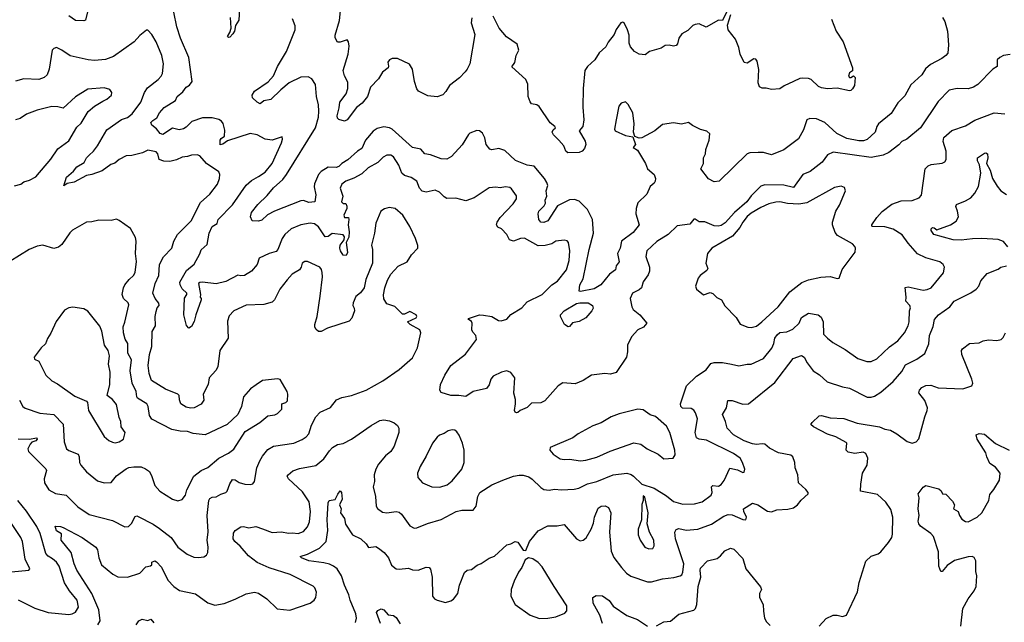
# Model space of a CAD drawing. Extents: x 1933546 to 2138868, y 524910 to 667279.
# Tile 30 of 256: x 1960216 to 1967430, y 568114 to 572528. Entities that reach past the tile are written whole.
import ezdxf

# ---------------------------------------------------------------- set-up
doc = ezdxf.new("R2010")
doc.units = 0

msp = doc.modelspace()

# ---------------------------------------------------------------- linework, layer by layer
at = {"layer": '0CON10XD'}
for points in [[(1960714, 572595), (1960697.5, 572525), (1960685, 572520), (1960625, 572521.2), (1960575, 572556.7)], [(1961827.1, 572605), (1961820.8, 572525), (1961797.5, 572485), (1961788.8, 572445), (1961778, 572425), (1961755, 572400), (1961745, 572397.5), (1961737.5, 572405), (1961756.1, 572433.9), (1961766.2, 572465), (1961761.2, 572545)], [(1963527.7, 572542.3), (1963524, 572505), (1963549.5, 572420.5), (1963514, 572205), (1963495.5, 572164.5), (1963478.8, 572145), (1963438.3, 572101.7), (1963364.5, 572045.5), (1963339.1, 572000.9), (1963315, 571978), (1963274, 571964), (1963205, 571971.2), (1963137.5, 572005), (1963125, 572022.5), (1963109.4, 572075), (1963094.5, 572164.5), (1963072.7, 572202.7), (1962985, 572243.8), (1962945, 572243.8), (1962925.9, 572234.1), (1962912.7, 572217.3), (1962918.7, 572188.7), (1962915.4, 572174.6), (1962875, 572144), (1962845, 572096), (1962785.6, 572035), (1962764.7, 571965.3), (1962725, 571915.8), (1962684.3, 571885), (1962615, 571793.8), (1962595, 571783.8), (1962555, 571796.7), (1962545, 571807.5), (1962540.8, 571825), (1962556.6, 571883.4), (1962560.6, 571925), (1962606.7, 571985), (1962618.9, 572025), (1962620, 572070), (1962596.7, 572116.7), (1962586.9, 572155), (1962622.5, 572275), (1962630, 572335), (1962626.1, 572366.1), (1962615, 572380), (1962565, 572362.5), (1962545, 572364.4), (1962526.7, 572395), (1962526.7, 572415), (1962558.8, 572521.2), (1962573.3, 572665)], [(1962612.7, 571162.7), (1962612.2, 571145), (1962590, 571095), (1962595, 571080), (1962625, 571078), (1962628.5, 571065), (1962622, 571025), (1962630, 570975), (1962626.2, 570935), (1962607.5, 570895), (1962618.3, 570821.7), (1962608.3, 570801.7), (1962585, 570804.2), (1962565.6, 570835), (1962560.5, 570855), (1962563.6, 570876.4), (1962592.5, 570915), (1962596.4, 570936.4), (1962585, 570952.5), (1962505, 570962.5), (1962475, 570940), (1962455, 570937.5), (1962405, 571010.6), (1962375, 571032.7), (1962345, 571038.2), (1962275, 571026.5), (1962205, 570995.4), (1962159.6, 570955), (1962138.5, 570925), (1962106.7, 570845), (1962095, 570830.8), (1962044.5, 570815.5), (1961970, 570780), (1961956, 570735), (1961913.8, 570685), (1961863.9, 570653.9), (1961835, 570651.2), (1961815, 570656.7), (1961725, 570610.5), (1961655, 570593.8), (1961555, 570606.2), (1961535, 570603.3), (1961526.7, 570595), (1961540, 570515), (1961537.5, 570495), (1961545.9, 570485.9), (1961545.8, 570475), (1961505.6, 570365), (1961495, 570317.5), (1961475, 570280), (1961455, 570268.8), (1961439.1, 570289.1), (1961418.2, 570365), (1961422.5, 570487.5), (1961440, 570515), (1961440, 570525), (1961407.4, 570557.4), (1961392.5, 570585), (1961389.5, 570605), (1961438.3, 570691.7), (1961495, 570737.5), (1961536.2, 570813.8), (1961545, 570842), (1961588.3, 570881.7), (1961603.1, 570965), (1961625, 571012), (1961663.3, 571035), (1961670, 571065), (1961775, 571171.9), (1961874.4, 571315), (1961915, 571350.5), (1961965, 571379.1), (1962015, 571411.5), (1962065, 571475.8), (1962134.2, 571625), (1962142.5, 571652.5), (1962140, 571670), (1962065, 571644.4), (1962015, 571653.6), (1961955, 571685.5), (1961905, 571693.6), (1961738.6, 571641.4), (1961705, 571616.2), (1961685, 571611.4), (1961685, 571646.7), (1961691.5, 571658.5), (1961715.3, 571674.7), (1961718.8, 571718.8), (1961707.4, 571767.4), (1961695.5, 571785.5), (1961675, 571798.1), (1961625, 571809.1), (1961555, 571808.2), (1961476.7, 571783.3), (1961435, 571740), (1961415, 571728.9), (1961385, 571721.4), (1961335, 571733.1), (1961265, 571686.7), (1961244, 571695), (1961218.7, 571728.7), (1961183.3, 571755), (1961176.2, 571775), (1961190.5, 571789.5), (1961220.2, 571809.8), (1961239.5, 571845), (1961273.3, 571885), (1961356.2, 571935), (1961370.6, 571965), (1961411.4, 571998.7), (1961435, 572032.9), (1961460.9, 572049.1), (1961480, 572075), (1961455, 572250), (1961394, 572394), (1961367.8, 572475), (1961345, 572583.3)], [(1966978, 572545), (1966994.4, 572514.4), (1967014.3, 572445), (1967020, 572345), (1967016.1, 572283.9), (1967002.5, 572265), (1966973.3, 572245), (1966889.8, 572200.2), (1966852.2, 572167.8), (1966825, 572124), (1966745, 572051.2), (1966700.2, 571969.8), (1966650.8, 571919.2), (1966600.2, 571839.8), (1966508.6, 571765), (1966495.4, 571744.6), (1966485, 571704.2), (1966425, 571650.9), (1966398.7, 571641.3), (1966365, 571640), (1966275, 571657.6), (1966203.5, 571695), (1966115, 571775.6), (1966055, 571801.4), (1966005, 571804), (1965984.2, 571795), (1965958.7, 571721.3), (1965922, 571655), (1965815.4, 571574.6), (1965725, 571538.8), (1965665, 571554.2), (1965625.9, 571555.9), (1965565, 571554), (1965545, 571546.2), (1965340, 571345), (1965305, 571340), (1965262.4, 571362.4), (1965207.5, 571435), (1965225.3, 571474.7), (1965227.1, 571515), (1965239.7, 571545), (1965242.6, 571577.4), (1965268, 571645), (1965271.7, 571691.7), (1965251.2, 571711.2), (1965205, 571724), (1965145, 571753.8), (1965115, 571776.2), (1965065, 571763.3), (1965005, 571773.3), (1964925, 571760), (1964870, 571715), (1964775, 571662), (1964755, 571661.2), (1964722.5, 571672.5), (1964714.3, 571704.3), (1964717.5, 571765), (1964707.1, 571845), (1964675, 571907.5), (1964655, 571926.7), (1964623.9, 571916.1), (1964606.7, 571895), (1964585.8, 571795), (1964574.3, 571725), (1964578, 571715), (1964655, 571678.8), (1964709.3, 571669.3), (1964727.5, 571615), (1964711.7, 571591.7), (1964743, 571573), (1964800, 571475), (1964816.2, 571435), (1964863.8, 571395), (1964874, 571365), (1964872, 571345), (1964865, 571331.2), (1964834.2, 571305.8), (1964810.3, 571249.7), (1964745, 571187.5), (1964732, 571145), (1964729.2, 571105), (1964754.3, 571025), (1964711.8, 570968.2), (1964625, 570906.7), (1964614.5, 570855), (1964596.9, 570815), (1964608.8, 570755), (1964586.9, 570725), (1964582, 570695), (1964536.7, 570663.3), (1964474, 570586), (1964425, 570557.3), (1964325, 570537.5), (1964315, 570540), (1964318.8, 570585), (1964345, 570628.8), (1964387.8, 570845), (1964420.2, 570965), (1964411.9, 571065), (1964375, 571136.5), (1964315, 571199.5), (1964281.1, 571211.1), (1964245, 571208.8), (1964155.5, 571164.5), (1964085, 571054.4), (1964055, 571042), (1964033.1, 571045), (1964020, 571065), (1964015.8, 571105), (1964020, 571125), (1964057.5, 571165), (1964067.5, 571185), (1964066, 571205), (1964076.9, 571235), (1964073.6, 571275), (1964085.5, 571314.5), (1964078.5, 571335), (1964061.9, 571365), (1963984.4, 571454.4), (1963935, 571461.5), (1963847.6, 571497.6), (1963771.1, 571571.1), (1963725.7, 571585.7), (1963675, 571575.8), (1963660.3, 571580.3), (1963634.2, 571615), (1963623.9, 571663.9), (1963606.1, 571696.1), (1963583.6, 571713.6), (1963565, 571716.2), (1963515, 571695.8), (1963505, 571686), (1963457.9, 571612.1), (1963380.8, 571525), (1963345, 571507.1), (1963305, 571509.2), (1963225, 571539.2), (1963185, 571544.4), (1963155, 571578.9), (1963095, 571591.9), (1962945, 571726.9), (1962925, 571736.9), (1962885, 571743.1), (1962835, 571731.4), (1962805, 571712.5), (1962750, 571645), (1962723.1, 571585), (1962691.5, 571565), (1962619.5, 571500.5), (1962575.3, 571474.7), (1962555, 571453.2), (1962535, 571444.6), (1962475, 571448.1), (1962423.5, 571415), (1962404.6, 571395), (1962374.6, 571325), (1962373.3, 571303.3), (1962386.2, 571245), (1962377.5, 571195), (1962335, 571190), (1962295, 571202.5), (1962275, 571201.4), (1962083.3, 571126.7), (1962031.3, 571098.7), (1961989.7, 571060.3), (1961965, 571051.2), (1961920, 571055), (1961905.8, 571085), (1961915, 571116), (1961960.6, 571175), (1962029.8, 571240.2), (1962075, 571295.5), (1962142.6, 571357.4), (1962171.3, 571395), (1962382.3, 571735), (1962406.3, 571815), (1962408.2, 571858.2), (1962405.2, 571905.2), (1962389.3, 571965), (1962382.4, 572052.4), (1962355.8, 572095), (1962329.3, 572109.3), (1962275, 572106.4), (1962190.8, 572065), (1962128.1, 572015), (1962055, 571943.3), (1962005, 571933.3), (1961978, 571912), (1961955, 571923.1), (1961921.4, 571955), (1961919.2, 571975), (1961935.7, 572005), (1962037, 572073), (1962075, 572115.8), (1962105, 572184.3), (1962169.6, 572295), (1962234.3, 572455), (1962233, 572483), (1962215.7, 572535)], [(1965035, 572352.5), (1965025, 572340), (1965006, 572334), (1964975, 572341.2), (1964945, 572338.8), (1964915, 572320), (1964830, 572295), (1964799.3, 572270.7), (1964755, 572276.2), (1964720, 572295), (1964690.3, 572330.3), (1964682, 572355), (1964681.2, 572415), (1964670, 572455), (1964645.9, 572505.9), (1964635, 572510), (1964620, 572505), (1964585, 572456.7), (1964571.2, 572418.8), (1964527, 572363), (1964510.5, 572329.5), (1964461.2, 572285), (1964428.8, 572235), (1964375, 572186.2), (1964357.1, 572155), (1964343.5, 572025), (1964342.4, 571887.6), (1964350, 571795), (1964341.4, 571745), (1964316.2, 571715), (1964358.6, 571638.6), (1964362.7, 571615), (1964354.6, 571585), (1964337.5, 571565), (1964315, 571555.4), (1964232.7, 571552.7), (1964218, 571565), (1964202.5, 571605), (1964166.7, 571646.7), (1964126.7, 571685), (1964116.7, 571705), (1964125, 571722.5), (1964142.5, 571735), (1964136.7, 571745), (1964101.8, 571771.8), (1964021.2, 571891.2), (1964005, 571903.8), (1963965, 571912.5), (1963955, 571927.5), (1963941.4, 571965), (1963937.8, 572055), (1963925, 572090), (1963822.3, 572182.3), (1963842.9, 572215), (1963852.2, 572265), (1963873.3, 572305), (1963860, 572350), (1963783.6, 572403.6), (1963728, 572465), (1963684.2, 572555)], [(1965395, 572582.5), (1965365, 572523.3), (1965335, 572523.8), (1965245, 572474.2), (1965195, 572497.5), (1965165.9, 572494.1), (1965147.5, 572485), (1965112, 572448), (1965066.1, 572423.9), (1965046.1, 572393.9), (1965035, 572352.5)], [(1966162.7, 572532.7), (1966198, 572445), (1966250, 572365), (1966317.5, 572175), (1966317.5, 572152.5), (1966295, 572138), (1966289.4, 572115), (1966295, 572104), (1966305, 572103.8), (1966325, 572117.5), (1966336.1, 572103.9), (1966331.2, 572045), (1966318.6, 572021.4), (1966305, 572010), (1966295, 572006.2), (1966205, 572027.1), (1966135, 572021.1), (1966089.5, 572029.5), (1966069.5, 572039.5), (1966015, 572089.2), (1965995, 572097.1), (1965955, 572100), (1965933, 572097), (1965884.4, 572075.6), (1965816.7, 572043.3), (1965785, 572021.2), (1965725, 572016.2), (1965685, 572026.2), (1965655, 572026.2), (1965636, 572036), (1965626, 572065), (1965632.3, 572162.3), (1965620, 572225), (1965608.8, 572238.8), (1965595, 572241.2), (1965545, 572210), (1965525, 572213.8), (1965493.5, 572275), (1965483.9, 572325), (1965461.5, 572385), (1965405.7, 572455), (1965401.7, 572488.3), (1965425.8, 572565)], [(1962922.5, 571152.5), (1962888.3, 571141.7), (1962862.5, 571125), (1962825, 571037.5), (1962816.6, 570963.4), (1962793.2, 570876.8), (1962800.6, 570845), (1962800.9, 570745), (1962753.1, 570625), (1962740.6, 570565), (1962711.7, 570528.3), (1962679.7, 570500.3), (1962658.1, 570455), (1962655.6, 570435), (1962667.3, 570415), (1962669.2, 570395), (1962648.8, 570341.2), (1962630, 570320), (1962470.7, 570269.3), (1962425, 570244.6), (1962405, 570244.6), (1962387.7, 570257.7), (1962379.1, 570275), (1962378.8, 570295), (1962394.6, 570355), (1962417.6, 570502.4), (1962434.2, 570644.2), (1962432.9, 570675), (1962427.6, 570697.6), (1962415.5, 570715.5), (1962325, 570756.2), (1962305, 570756.2), (1962285.8, 570744.2), (1962277.8, 570715), (1962265, 570695.7), (1962211.2, 570665), (1962175, 570623.3), (1962122, 570555), (1962083.1, 570476.9), (1962065, 570458), (1962005, 570441.8), (1961875, 570435.8), (1961785, 570394.3), (1961750.9, 570359.1), (1961739.3, 570320.7), (1961743.6, 570195), (1961681.2, 570105), (1961667.7, 569985), (1961651.7, 569958.3), (1961602.9, 569905), (1961596.9, 569855), (1961561.2, 569785), (1961565, 569740), (1961545, 569711.2), (1961494.3, 569685.7), (1961467, 569683), (1961435, 569688.9), (1961396.9, 569715), (1961386, 569744), (1961383.8, 569775), (1961373.8, 569785), (1961285, 569822.5), (1961180.5, 569885), (1961165.4, 569935.4), (1961156.7, 569995), (1961167.5, 570075), (1961184.7, 570135.3), (1961187.5, 570245), (1961211.2, 570285), (1961209.5, 570355), (1961215, 570390), (1961223, 570417), (1961238.8, 570435), (1961235, 570452.5), (1961207.5, 570485), (1961192.5, 570525), (1961208.5, 570595), (1961235.3, 570655), (1961241.1, 570735), (1961268.9, 570791.1), (1961331.2, 570855), (1961344.3, 570905), (1961371.2, 570955), (1961473.1, 571055), (1961541.7, 571188.3), (1961608.8, 571251.2), (1961665, 571323.8), (1961680, 571365), (1961681.2, 571395), (1961675, 571412.5), (1961585, 571474.3), (1961535, 571530.8), (1961515, 571537.5), (1961475, 571535.7), (1961444.5, 571525.5), (1961405, 571522.2), (1961365, 571502.5), (1961315, 571490), (1961272.1, 571492.1), (1961238.8, 571505), (1961228.6, 571545), (1961215, 571559.4), (1961155, 571571.5), (1961115, 571553.5), (1961037.6, 571532.4), (1960995, 571531.2), (1960945, 571504.4), (1960911.9, 571478.1), (1960883.3, 571466.7), (1960820.2, 571419.8), (1960745, 571394.4), (1960705, 571387.8), (1960615, 571337.1), (1960563, 571327), (1960540, 571310), (1960558.1, 571375), (1960610.5, 571419.5), (1960635, 571450.9), (1960687.9, 571482.1), (1960706.2, 571515), (1960725.5, 571535), (1960756.2, 571563.8), (1960785.8, 571604.2), (1960855, 571721.1), (1960962.8, 571797.2), (1961005, 571811.1), (1961040.9, 571839.1), (1961104.5, 571925), (1961130.5, 571995), (1961151.8, 572028.2), (1961230.2, 572089.8), (1961253.3, 572115), (1961263.1, 572135), (1961270, 572205), (1961257.1, 572265), (1961216.4, 572365), (1961185, 572420), (1961155, 572452), (1961145, 572451.2), (1961095, 572412), (1961054, 572365), (1960902.1, 572257.9), (1960845, 572236.2), (1960765, 572228.5), (1960716.4, 572233.6), (1960585, 572263.1), (1960525, 572306), (1960485, 572323.3), (1960465, 572317.5), (1960453.3, 572305), (1960432.5, 572165), (1960416, 572125), (1960395.4, 572104.6), (1960355, 572089.5), (1960245, 572095.7), (1960185, 572078.5)], [(1967472.7, 572272.7), (1967425, 572266.7), (1967398, 572252), (1967376.7, 572235), (1967376.7, 572185), (1967346.7, 572165), (1967237, 572053), (1967205, 572034.4), (1967165, 572021.5), (1967085, 572023.3), (1967025, 572010.8), (1966945, 571928), (1966816.2, 571735), (1966716.4, 571653.6), (1966678.1, 571635), (1966657.8, 571612.2), (1966584, 571556), (1966543.1, 571536.9), (1966455, 571517.8), (1966175, 571557.3), (1966135, 571538.5), (1966095, 571484.4), (1966006.7, 571416.7), (1965954, 571395), (1965885, 571299.2), (1965815, 571316.8), (1965675, 571319.4), (1965645, 571307.5), (1965575, 571238.9), (1965544.3, 571195), (1965454.1, 571115), (1965385, 571039.1), (1965355, 571021.2), (1965334, 571016), (1965305, 571018.3), (1965235, 571048), (1965195, 571046.2), (1965165, 571066.2), (1965155, 571066.2), (1965125, 571030), (1965032, 571018), (1964967.5, 570955), (1964885, 570903.6), (1964811.5, 570835), (1964803.9, 570793.9), (1964829.5, 570715), (1964830.5, 570685), (1964820.9, 570659.1), (1964783.4, 570606.6), (1964771.8, 570565), (1964755, 570550.3), (1964704.6, 570525), (1964687.5, 570485), (1964700, 570425), (1964711.1, 570405), (1964760, 570365), (1964810, 570305), (1964785.8, 570275), (1964745.6, 570255), (1964698.6, 570205), (1964669.2, 570145), (1964670, 570095), (1964661.4, 570055), (1964585.4, 569944.6), (1964545, 569931.9), (1964502.8, 569937.2), (1964405, 569924.2), (1964345, 569884), (1964285, 569860.8), (1964195, 569867.5), (1964160.8, 569845), (1964063.3, 569735), (1964035, 569721.4), (1963965, 569720), (1963935, 569686.7), (1963883.9, 569666.1), (1963865, 569650), (1963855, 569647.5), (1963845, 569653.3), (1963840, 569665), (1963847.5, 569715), (1963848.6, 569745), (1963837.5, 569792.5), (1963844.1, 569904.1), (1963815, 569943.3), (1963785, 569956.2), (1963745, 569946.7), (1963684.1, 569915.9), (1963666.7, 569895), (1963655, 569852.5), (1963635, 569827.5), (1963537.5, 569805), (1963485, 569766.7), (1963434.3, 569774.3), (1963374.4, 569774.4), (1963305, 569797.5), (1963294, 569815), (1963298.8, 569855), (1963331.9, 569925), (1963374.4, 569995), (1963481.7, 570078.3), (1963563.3, 570185), (1963557.8, 570215), (1963535, 570238.8), (1963528, 570255), (1963530, 570305), (1963525, 570317.5), (1963502.5, 570335), (1963505, 570340), (1963584.4, 570365.6), (1963615, 570364.4), (1963675, 570354.4), (1963725, 570324.7), (1963742.3, 570322.2), (1963784.5, 570335), (1963815, 570367.5), (1963895, 570416.5), (1963935, 570462.5), (1964045, 570515.5), (1964114.4, 570585), (1964157.1, 570612.9), (1964221.1, 570695), (1964241.8, 570765), (1964247.3, 570835), (1964238, 570895), (1964227, 570907), (1964205, 570914.2), (1964145, 570906.9), (1964115, 570885.6), (1964065, 570873.1), (1964015, 570871.8), (1963915, 570926.5), (1963885, 570925.5), (1963835, 570905.5), (1963804.4, 570915), (1963785.2, 570955.2), (1963746.1, 570996.1), (1963718, 571008), (1963708.6, 571025), (1963713.1, 571045), (1963735, 571079.2), (1963832, 571178), (1963856.9, 571215), (1963855, 571238), (1963819.6, 571289.6), (1963807.9, 571297.9), (1963775, 571303.1), (1963735, 571296.7), (1963705, 571302.5), (1963655, 571295.6), (1963545, 571223.1), (1963485, 571200), (1963411.9, 571221.9), (1963345, 571219.4), (1963325, 571230), (1963291.2, 571265), (1963259.7, 571279.7), (1963194.2, 571265.8), (1963165, 571272.9), (1963144.8, 571294.7), (1963124.5, 571345), (1963085, 571372.5), (1963035.9, 571385.9), (1963015, 571404.4), (1962993.2, 571463.2), (1962955, 571524.4), (1962935, 571535.5), (1962905, 571535.6), (1962879.1, 571520.9), (1962838.8, 571481.2), (1962768.1, 571441.9), (1962721.6, 571398.4), (1962665, 571367.3), (1962604.2, 571345), (1962575, 571322.5), (1962564.6, 571295), (1962584.5, 571235.5), (1962574.6, 571195), (1962585, 571182.5), (1962605, 571182), (1962612.7, 571162.7)], [(1960178.6, 571311.4), (1960225, 571324.4), (1960245, 571340), (1960287.6, 571352.4), (1960333.2, 571376.8), (1960443.5, 571506.5), (1960495, 571582.5), (1960575, 571640.8), (1960635, 571741.2), (1960665, 571771.2), (1960718.6, 571855), (1960764.6, 571895.4), (1960825, 571930.8), (1960854.3, 571945.7), (1960888.8, 571975), (1960892, 571995), (1960875.8, 572015.8), (1960835, 572029.2), (1960715, 572020), (1960625, 571963.8), (1960535, 571880), (1960495, 571890), (1960451.2, 571891.2), (1960345, 571865.6), (1960266.7, 571835), (1960218.8, 571805), (1960185, 571795.6)], [(1961793.8, 568283.8), (1961875, 568323.3), (1961935.5, 568335.5), (1961966.5, 568326.5), (1962026.2, 568285), (1962101.7, 568211.7), (1962195, 568202.9), (1962345, 568254.2), (1962373.8, 568275), (1962385.8, 568294.2), (1962391.2, 568335), (1962378, 568365), (1962365, 568378), (1962198, 568465), (1962043.1, 568513.1), (1961955, 568552.5), (1961891.8, 568601.7), (1961831.7, 568671.7), (1961791.9, 568705), (1961780.5, 568725), (1961782.8, 568767.2), (1961795, 568785.6), (1961835, 568813.3), (1961855, 568816.7), (1961895, 568806.9), (1961945, 568815.3), (1961995, 568798.8), (1962065, 568771.2), (1962135, 568776.1), (1962185, 568765.6), (1962215, 568769.4), (1962255, 568764.4), (1962295, 568780), (1962325, 568812), (1962339.2, 568850.8), (1962345.3, 568925), (1962336.5, 568995), (1962288.9, 569068.9), (1962184.3, 569165), (1962176, 569185), (1962182, 569195), (1962217, 569223), (1962265, 569241.5), (1962385, 569262.2), (1962445, 569311.4), (1962485, 569370.8), (1962506.9, 569393.1), (1962545, 569415.7), (1962585, 569424.3), (1962646.7, 569455), (1962790, 569555), (1962855, 569590.8), (1962884.3, 569595.7), (1962925, 569590), (1962958.8, 569575), (1962984.2, 569554.2), (1962994, 569535), (1962992.5, 569505), (1962959.4, 569405), (1962934.3, 569365), (1962896.7, 569333.3), (1962845, 569272.5), (1962824.4, 569235), (1962812.2, 569195), (1962815.7, 569145), (1962805.7, 569105), (1962821.9, 569035), (1962828.6, 568965), (1962837.9, 568947.9), (1962875, 568921.4), (1962905, 568915.7), (1962975, 568924.2), (1962995, 568920.8), (1963014, 568905), (1963075, 568821.2), (1963105, 568803.8), (1963125, 568806), (1963203, 568837), (1963305, 568865.6), (1963415, 568926.4), (1963455, 568934.4), (1963537.5, 568935), (1963560.8, 568965), (1963572.9, 569035), (1963587.5, 569065), (1963675, 569120), (1963756, 569155), (1963835, 569185.4), (1963875, 569192.7), (1963905, 569191.1), (1963945, 569178.6), (1963971.7, 569161.7), (1964035, 569100), (1964057.3, 569087.3), (1964095, 569081.4), (1964135, 569088.1), (1964185, 569083.5), (1964278.3, 569088.3), (1964313.4, 569096.6), (1964375, 569128.8), (1964445, 569146.2), (1964565, 569194.5), (1964665, 569205.5), (1964695, 569197.5), (1964714, 569185), (1964775, 569126.2), (1964865, 569097.1), (1964955, 569039.4), (1965005, 568998.1), (1965075, 568979.1), (1965159.2, 568980.8), (1965216, 568995), (1965282.2, 569045), (1965289.5, 569065), (1965284.3, 569105), (1965294.5, 569115.5), (1965335, 569110.9), (1965355, 569122.7), (1965377, 569153), (1965418.3, 569241.7), (1965475, 569230.9), (1965515, 569210.6), (1965525, 569212.5), (1965528.2, 569235), (1965511.5, 569285), (1965493.6, 569315), (1965445, 569350), (1965247.7, 569447.8), (1965195, 569455.4), (1965175.3, 569465.3), (1965164.7, 569505), (1965182.3, 569605), (1965167.6, 569647.6), (1965155, 569666.7), (1965135, 569680), (1965071.9, 569681.9), (1965060.8, 569695), (1965056.9, 569715), (1965102.3, 569845), (1965174.2, 569915.8), (1965246, 569964), (1965280.4, 570009.6), (1965305, 570017), (1965365, 570016.3), (1965430, 570005), (1965485, 569991.5), (1965545, 570005.5), (1965575, 570005.4), (1965664.7, 570045.3), (1965727.4, 570122.6), (1965741.7, 570155), (1965749.3, 570195), (1965765, 570220.5), (1965785, 570236.2), (1965837.6, 570242.4), (1965879.5, 570260.5), (1965926.5, 570305), (1965945, 570345.8), (1965995, 570377.5), (1966065.5, 570365.5), (1966089.3, 570349.3), (1966102.2, 570315), (1966104.2, 570225), (1966134.6, 570194.6), (1966173.6, 570163.6), (1966265, 570112.5), (1966356.3, 570046.3), (1966423.3, 570023.3), (1966455, 570024.4), (1966495, 570044.4), (1966588.5, 570131.5), (1966650, 570175), (1966699.2, 570235), (1966726, 570286), (1966733.3, 570315), (1966736.2, 570395), (1966743.4, 570416.6), (1966737.3, 570435), (1966709.2, 570465), (1966712, 570495), (1966704.4, 570565.6), (1966725, 570571.9), (1966835, 570545.8), (1966865, 570550.8), (1966893.3, 570565), (1966985, 570673.8), (1966992.5, 570715), (1966981.2, 570735), (1966956.7, 570755), (1966855, 570783.3), (1966795, 570813.5), (1966725, 570891.5), (1966682, 570952), (1966615, 570994.7), (1966555, 571011.5), (1966465, 571012.2), (1966458.8, 571015), (1966458.6, 571025), (1966495, 571080), (1966535, 571123.1), (1966605, 571175.6), (1966675, 571201.4), (1966755, 571202.5), (1966805, 571223.8), (1966822.5, 571242.5), (1966850, 571435), (1966872.1, 571457.9), (1966895, 571468), (1966975, 571476.2), (1966993.9, 571486.1), (1967003.8, 571505), (1967002.9, 571565), (1966981.4, 571635), (1966985.8, 571665), (1967045, 571716.9), (1967145, 571750), (1967215, 571791.4), (1967355, 571846.7), (1967435, 571839.2)], [(1967456.7, 570865), (1967425, 570903.8), (1967385, 570917.8), (1967265, 570925.5), (1967196.2, 570923.8), (1967115, 570912.9), (1967055, 570916.4), (1966913.8, 570955), (1966894.2, 570985), (1966894, 570995), (1966903.3, 571005), (1966915, 571003.3), (1966935, 570988), (1967035, 571024.5), (1967078.3, 571051.7), (1967093.3, 571085), (1967086.7, 571126.7), (1967075, 571160), (1967080, 571175), (1967145, 571200.6), (1967185, 571224.3), (1967213.4, 571256.6), (1967240.5, 571305), (1967258.5, 571405), (1967248, 571465), (1967234.4, 571495), (1967234.3, 571515), (1967285, 571551.2), (1967295, 571553.8), (1967308, 571545), (1967309.2, 571515), (1967298.8, 571475), (1967326.2, 571426.2), (1967344.3, 571365), (1967378.1, 571308.1), (1967405.7, 571275), (1967445, 571248.1)], [(1965575, 570273.3), (1965615, 570283.8), (1965653.3, 570315), (1965772.5, 570425), (1965857.5, 570535), (1965947.6, 570602.4), (1965995, 570622.5), (1966085, 570642), (1966155, 570646.7), (1966205, 570633.3), (1966220, 570635), (1966241.7, 570698.3), (1966337.5, 570825), (1966340, 570855), (1966335, 570867.5), (1966316.7, 570885), (1966206.9, 570946.9), (1966189.7, 570969.7), (1966172.2, 571025), (1966172.2, 571045), (1966194.5, 571125.5), (1966221.7, 571168.3), (1966266, 571275), (1966259.3, 571299.3), (1966235, 571308.8), (1966185, 571300), (1965982.5, 571187.5), (1965925, 571176.9), (1965841.2, 571181.2), (1965785, 571193.6), (1965755, 571191.8), (1965705, 571178.2), (1965645, 571152.1), (1965575, 571111.8), (1965545, 571085.5), (1965513.3, 571045), (1965492.9, 571005), (1965438.7, 570941.3), (1965286.7, 570855), (1965255.8, 570815), (1965242.1, 570745), (1965258, 570705), (1965249.8, 570690.2), (1965202.2, 570655), (1965185.8, 570635), (1965166.7, 570575), (1965173.9, 570553.9), (1965225, 570513.3), (1965275, 570530), (1965295, 570523.3), (1965322.7, 570492.7), (1965357, 570477), (1965382.7, 570432.7), (1965465, 570346.7), (1965495, 570296.7), (1965550, 570275), (1965575, 570273.3)], [(1960205, 569457.8), (1960285, 569456.2), (1960342.5, 569465), (1960343.8, 569455), (1960335, 569444.2), (1960305, 569433.1), (1960291.9, 569418.1), (1960276.2, 569385), (1960281.2, 569365), (1960407.8, 569237.8), (1960411.1, 569225), (1960395.6, 569165), (1960398.6, 569135), (1960428.6, 569085), (1960477.5, 569057.5), (1960555.8, 569045), (1960640.6, 568960.6), (1960724, 568904), (1960895, 568859.4), (1960985, 568812), (1961012.5, 568815), (1961035, 568837.5), (1961062.4, 568887.6), (1961075, 568892.9), (1961085, 568889.4), (1961193.7, 568833.7), (1961241.1, 568801.1), (1961325.7, 568735), (1961375, 568663.3), (1961442.4, 568612.4), (1961491.7, 568591.7), (1961525, 568589.2), (1961565, 568593.3), (1961584, 568606), (1961594.2, 568625.8), (1961596.9, 568665), (1961589.2, 568715), (1961596.9, 568776.9), (1961590, 568895), (1961601.3, 569005), (1961608.5, 569021.5), (1961625, 569029.6), (1961655, 569032.7), (1961688.4, 569051.6), (1961726.4, 569063.6), (1961737.1, 569075), (1961755, 569128), (1961775, 569158.6), (1961795, 569157.8), (1961825, 569138.1), (1961865, 569125.6), (1961905, 569122.5), (1961925, 569128.8), (1961936.1, 569146.1), (1961953.1, 569245), (1961974.3, 569295.8), (1961995, 569331.9), (1962035, 569379.2), (1962075.4, 569404.6), (1962225, 569425.5), (1962285, 569453.1), (1962315, 569472.9), (1962334.4, 569495), (1962353, 569557), (1962385, 569620), (1962418, 569652), (1962492.4, 569687.6), (1962537.4, 569742.6), (1962575, 569761.4), (1962647.5, 569775), (1962755, 569814.3), (1962876.4, 569883.6), (1962995, 569966), (1963095, 570051.2), (1963131.4, 570125), (1963155.7, 570235), (1963147.5, 570255), (1963076.2, 570295), (1963057.5, 570315), (1963120, 570345), (1963125.7, 570355), (1963120, 570365), (1963075, 570390.8), (1963035, 570371.2), (1963021.7, 570371.7), (1962965, 570426.7), (1962905, 570447.5), (1962883.6, 570483.6), (1962881.7, 570511.7), (1962890.8, 570565), (1962910.9, 570619.1), (1962936.2, 570665), (1962987.7, 570722.3), (1963053.8, 570755), (1963086.7, 570805), (1963132.5, 570855), (1963132.5, 570875), (1963116.2, 570925), (1963073.4, 571013.4), (1963024.2, 571095), (1962965.7, 571145.7), (1962922.5, 571152.5)], [(1961947.9, 569852.1), (1961908, 569825), (1961856.2, 569765), (1961841.2, 569695), (1961814.1, 569635.9), (1961737, 569563), (1961575, 569488.1), (1961486.4, 569496.4), (1961445, 569510.4), (1961392.7, 569512.7), (1961330.8, 569525), (1961182.9, 569602.9), (1961167.6, 569627.6), (1961156.9, 569695), (1961147.5, 569715), (1961080, 569755), (1961073.5, 569765), (1961068.5, 569805), (1961040, 569865), (1961025.3, 569955), (1961035.2, 570035.2), (1961008.8, 570085), (1961008.8, 570155), (1960988.4, 570188.4), (1960975.8, 570235), (1960975, 570277.5), (1960986.9, 570313.1), (1961015, 570440), (1961010, 570455), (1960975.7, 570485), (1960965.7, 570515), (1960975.6, 570565), (1960985.6, 570585), (1961017.1, 570625), (1961050.8, 570655), (1961061.4, 570675), (1961072.6, 570757.4), (1961065.5, 570814.5), (1961069.2, 570905), (1961063.6, 570933.6), (1961027.3, 570997.3), (1960945, 571057.5), (1960925, 571067.5), (1960885, 571056.2), (1960795, 571060), (1960745, 571048), (1960705, 571045.8), (1960602.6, 570987.4), (1960582.8, 570967.2), (1960525, 570880.8), (1960498.9, 570861.1), (1960465, 570852.5), (1960385, 570875.6), (1960345, 570870), (1960284.2, 570845), (1960143.6, 570756.4)], [(1966947.5, 570365), (1967031.1, 570425), (1967062.5, 570465), (1967185, 570527.5), (1967225, 570554.2), (1967243.1, 570575), (1967258.9, 570615), (1967305, 570669.1), (1967385, 570701.4), (1967405, 570715.8), (1967445, 570724)], [(1964235, 570277.5), (1964207.5, 570295), (1964177.5, 570355), (1964177.5, 570365), (1964205, 570396.2), (1964295, 570448), (1964320, 570455), (1964380, 570455), (1964412.5, 570435), (1964416.7, 570415), (1964408.8, 570395), (1964365, 570343.3), (1964315, 570317.5), (1964265, 570307.5), (1964245, 570280), (1964235, 570277.5)], [(1960915, 569428), (1960945, 569434.7), (1960976.1, 569455), (1960988.5, 569505), (1960958.8, 569545), (1960958, 569585), (1960945.6, 569615), (1960925, 569710), (1960895.5, 569745), (1960855.6, 569775), (1960876.4, 569855), (1960877.9, 569945), (1960865.6, 570005), (1960873.2, 570065), (1960862.9, 570105), (1960837.9, 570145), (1960817.1, 570247.1), (1960802.4, 570282.4), (1960715, 570393.3), (1960685, 570408.8), (1960605, 570422.5), (1960575, 570417.5), (1960545, 570400), (1960483.9, 570316.1), (1960445, 570232.5), (1960418.3, 570191.7), (1960405.7, 570154.3), (1960372.5, 570125), (1960322.5, 570055), (1960325, 570042.5), (1960356.1, 570026.1), (1960407.5, 569925), (1960452.1, 569882.1), (1960491.7, 569861.7), (1960619.6, 569769.6), (1960704.5, 569734.5), (1960713.1, 569723.1), (1960720, 569665), (1960835, 569475.7), (1960869.2, 569445), (1960895, 569432.5), (1960915, 569428)], [(1962676.9, 568113.1), (1962683.3, 568145), (1962678.9, 568175), (1962636.7, 568275), (1962627.5, 568315), (1962595.4, 568385), (1962573.8, 568455), (1962541.5, 568505), (1962515.7, 568525.7), (1962485, 568539.7), (1962445, 568550.5), (1962333.3, 568565), (1962280, 568585), (1962270, 568595), (1962325, 568613.5), (1962413.6, 568656.4), (1962461.2, 568705), (1962473.2, 568785), (1962468, 568865), (1962475, 568990), (1962484, 569006), (1962526.3, 569013.7), (1962547.8, 569052.2), (1962565, 569076.2), (1962574.1, 569064.1), (1962578.6, 569015), (1962560, 568975), (1962570, 568945), (1962567.1, 568915), (1962596.2, 568875), (1962602.4, 568832.4), (1962655, 568754.4), (1962716.2, 568726.2), (1962755, 568688), (1962771.7, 568661.7), (1962825, 568667.8), (1962845, 568656.9), (1962885.3, 568625.3), (1962917, 568587), (1962941.1, 568531.1), (1962975, 568505.8), (1962995, 568502), (1963065, 568510), (1963095, 568498), (1963135, 568495.7), (1963195, 568517.5), (1963215, 568516.2), (1963225, 568502.5), (1963238.1, 568445), (1963240, 568305), (1963255.9, 568285.9), (1963275, 568276.2), (1963335, 568258.8), (1963375, 568270), (1963395, 568284), (1963427.1, 568325), (1963438.6, 568385), (1963475, 568478.8), (1963495, 568496.2), (1963525, 568501.2), (1963567.9, 568532.1), (1963596.6, 568543.4), (1963655.6, 568584.4), (1963695, 568598.8), (1963785, 568681.2), (1963815, 568687.5), (1963845, 568706.7), (1963865, 568700), (1963905, 568642.5), (1963925, 568640), (1963950, 568705), (1964015, 568784), (1964085, 568820.8), (1964155, 568820), (1964205, 568830), (1964295, 568724.2), (1964321.3, 568711.3), (1964345, 568714.4), (1964366.5, 568733.5), (1964402.9, 568795), (1964421.2, 568838.8), (1964428.5, 568885), (1964455, 568948.8), (1964475, 568964), (1964505, 568968), (1964528.8, 568955), (1964548.1, 568915), (1964537.8, 568775), (1964550, 568635), (1964568.9, 568588.9), (1964625, 568515.8), (1964662.8, 568472.8), (1964692.6, 568452.6), (1964815, 568410), (1964845, 568410.6), (1964925, 568431.9), (1965008.9, 568441.1), (1965055, 568453.1), (1965067.5, 568462.5), (1965075, 568480), (1965081.5, 568541.5), (1965020, 568725), (1965015.6, 568775), (1965025.5, 568794.5), (1965045, 568800), (1965099.8, 568789.8), (1965183.3, 568795), (1965285, 568831.5), (1965375, 568890), (1965406.2, 568903.8), (1965435, 568901.1), (1965515, 568867.1), (1965535, 568864.3), (1965540.8, 568885), (1965520.8, 568925), (1965520, 568945), (1965585, 568986), (1965625, 568974.2), (1965695, 568928), (1965724.1, 568924.1), (1965763.6, 568936.4), (1965845, 568942.2), (1965885, 568953.1), (1965915, 568974.3), (1965941.1, 569008.9), (1965992.5, 569055), (1965992.5, 569065), (1965975.9, 569085.9), (1965923.1, 569135), (1965916.7, 569195), (1965896.7, 569245), (1965895.6, 569285), (1965880, 569325), (1965865, 569337.1), (1965774.7, 569354.7), (1965709.3, 569389.3), (1965675, 569418), (1965655, 569421.4), (1965615, 569415.6), (1965585, 569421.2), (1965525, 569443.2), (1965445, 569486.9), (1965398.6, 569535), (1965386.7, 569585), (1965366, 569635), (1965394.2, 569685), (1965405, 569737.5), (1965435, 569739.2), (1965515, 569712.5), (1965555, 569713.8), (1965749.4, 569870.6), (1965882.7, 570047.3), (1965945, 570068.9), (1965964.3, 570055), (1965985, 570014), (1966029.2, 569955), (1966075.4, 569925.4), (1966131.2, 569875), (1966245, 569838.1), (1966295, 569829.4), (1966425, 569763.5), (1966455, 569762.5), (1966479.4, 569770.6), (1966525, 569800.6), (1966615, 569876.7), (1966678.3, 569951.7), (1966705, 570000), (1966789.1, 570040.9), (1966847.4, 570082.6), (1966876.9, 570153.1), (1966882.9, 570215), (1966908.6, 570281.4), (1966917.6, 570332.4), (1966947.5, 570365)], [(1966073.6, 568086.4), (1966125, 568142.5), (1966175, 568166.7), (1966205, 568166.7), (1966245, 568156.7), (1966273, 568167), (1966353.3, 568336.7), (1966366, 568405), (1966415, 568562.5), (1966455, 568598), (1966505, 568615.8), (1966525, 568630), (1966582.6, 568697.4), (1966605.7, 568735), (1966611.1, 568758.9), (1966614.4, 568885), (1966599.7, 568939.7), (1966562.8, 568992.8), (1966500, 569050), (1966377.5, 569075), (1966378.8, 569125), (1966390, 569205), (1966425.7, 569265), (1966429.4, 569315), (1966415, 569350), (1966395, 569361.2), (1966335, 569350), (1966285, 569358.8), (1966272, 569375), (1966276, 569425), (1966270.3, 569430.3), (1966195, 569471.9), (1966135, 569492.5), (1966032.5, 569545), (1966013.6, 569563.6), (1966022.3, 569577.7), (1966072.5, 569625), (1966090.5, 569629.5), (1966155, 569611.4), (1966255, 569607.8), (1966353, 569573), (1966515, 569545.5), (1966555, 569527.5), (1966595, 569520.9), (1966643.6, 569493.7), (1966718.9, 569438.9), (1966755, 569425.6), (1966784.4, 569435.6), (1966803.4, 569456.6), (1966848.3, 569618.3), (1966865.7, 569665), (1966867.1, 569685), (1966847.8, 569737.8), (1966804.3, 569795), (1966809.4, 569815), (1966825, 569832.9), (1966855, 569849.5), (1966891.7, 569851.7), (1966945, 569831.1), (1967125, 569824), (1967193, 569847), (1967200, 569865), (1967191.2, 569895), (1967118, 570075), (1967116.2, 570105), (1967124.1, 570115.9), (1967175, 570155.8), (1967245, 570160), (1967275, 570176), (1967315, 570184), (1967375, 570177.5), (1967406.7, 570185), (1967420.9, 570199.1), (1967438.6, 570235)], [(1960215, 569740.8), (1960238.5, 569695), (1960255, 569682.3), (1960362.5, 569645), (1960465.3, 569635.3), (1960534.6, 569564.6), (1960541.5, 569435), (1960559.5, 569385), (1960575, 569372), (1960643.5, 569345), (1960651.8, 569325), (1960653.8, 569285), (1960664.4, 569265), (1960705, 569215.8), (1960785, 569150.8), (1960835, 569136.2), (1960885, 569137.5), (1960925, 569185.8), (1960995, 569236.9), (1961015, 569246.9), (1961052.7, 569252.7), (1961105, 569251.4), (1961138.3, 569238.3), (1961167.8, 569217.8), (1961185, 569182.5), (1961205.8, 569115), (1961242, 569075), (1961335, 569015.8), (1961375, 569003.3), (1961405, 569013.3), (1961430.6, 569045), (1961441.5, 569085), (1961490.8, 569185), (1961545, 569225.8), (1961595, 569248.6), (1961675, 569315.7), (1961746.4, 569353.6), (1961785, 569381.2), (1961868.3, 569511.7), (1961975, 569578), (1962035, 569627.1), (1962085, 569634.2), (1962105, 569644), (1962136.2, 569675), (1962137.5, 569715), (1962165.9, 569724.1), (1962177.5, 569735), (1962181.2, 569785), (1962176.7, 569805), (1962125, 569892.5), (1962105, 569896.7), (1961995, 569885.7), (1961947.9, 569852.1)], [(1964325, 569295.7), (1964365, 569301.9), (1964445, 569323.3), (1964543, 569367), (1964715, 569428.1), (1964767.4, 569417.4), (1964813.8, 569385), (1964895, 569345.8), (1964935, 569310), (1965003.6, 569316.4), (1965018.3, 569341.7), (1965015.9, 569374.1), (1964978.6, 569505), (1964955, 569550), (1964875, 569620.8), (1964835, 569634), (1964785, 569670.8), (1964745, 569675.6), (1964608.6, 569641.4), (1964550, 569620), (1964475, 569576), (1964415, 569552), (1964307.5, 569495), (1964267.5, 569465), (1964102.5, 569395), (1964100, 569375), (1964125, 569346.2), (1964175, 569311.4), (1964205, 569305.7), (1964245, 569308.1), (1964325, 569295.7)], [(1963295, 569104.2), (1963348.3, 569121.7), (1963385, 569151.2), (1963454.2, 569235), (1963472.5, 569285), (1963472.5, 569375), (1963460, 569425), (1963436.2, 569485), (1963419.7, 569509.7), (1963405, 569520), (1963385, 569523.8), (1963354.1, 569515.9), (1963325, 569496.7), (1963292.5, 569485), (1963275, 569470), (1963240, 569425), (1963195, 569330), (1963150, 569255), (1963131.2, 569205), (1963133.3, 569175), (1963166.7, 569135), (1963235, 569105.8), (1963295, 569104.2)], [(1967110.6, 568085), (1967126.7, 568215), (1967164.3, 568285.7), (1967210.3, 568345), (1967223.2, 568375), (1967228.2, 568455), (1967222.5, 568485), (1967222.2, 568565), (1967208.9, 568588.9), (1967195, 568595.6), (1967165, 568593.1), (1967065, 568565.6), (1967010.6, 568529.4), (1966975, 568486.7), (1966965, 568486.7), (1966951.1, 568525), (1966948.9, 568628.9), (1966912.4, 568742.4), (1966892, 568765), (1966815, 568818.1), (1966802.7, 568835), (1966800, 568855), (1966807.1, 568895), (1966798.5, 568945), (1966805.7, 569025), (1966800, 569055), (1966835, 569103.8), (1966855, 569115.8), (1966951.2, 569091.2), (1966967.5, 569077.5), (1966977.5, 569055), (1967001.2, 569051.2), (1967050.3, 569000.3), (1967064, 568975), (1967057.5, 568945), (1967092.5, 568925), (1967102, 568895), (1967118.8, 568868.8), (1967145, 568851.2), (1967165, 568850), (1967232, 568885), (1967265, 568915.7), (1967316.8, 569005), (1967325, 569050.6), (1967354.1, 569085.9), (1967395.2, 569155), (1967400.4, 569205), (1967365, 569249.1), (1967325, 569276.9), (1967301.1, 569325), (1967295.3, 569355.3), (1967230, 569455), (1967223.9, 569486.1), (1967245, 569497.1), (1967285, 569490.8), (1967365, 569424.2), (1967465, 569374.5)], [(1960205, 568277.7), (1960326.1, 568216.1), (1960425, 568184.6), (1960575, 568171.8), (1960600, 568175), (1960625, 568188), (1960646.4, 568225), (1960637.9, 568275), (1960580.4, 568345), (1960543.2, 568403.2), (1960505.7, 568525.7), (1960485.2, 568555.2), (1960455, 568578.2), (1960425, 568597.9), (1960408.3, 568618.3), (1960365.8, 568765), (1960340.3, 568815), (1960265, 568927.8), (1960202.5, 569005)], [(1964825, 568652.5), (1964855, 568653.8), (1964865.7, 568674.3), (1964863.1, 568715), (1964831.1, 568775), (1964813.5, 568835), (1964819.5, 568915), (1964795, 569030), (1964785, 569040), (1964783.3, 569005), (1964773.2, 568976.8), (1964772.5, 568865), (1964747.1, 568795), (1964747.1, 568755), (1964762.9, 568715), (1964795, 568664.2), (1964825, 568652.5)], [(1960155, 568483.1), (1960283.3, 568496.7), (1960290, 568505), (1960256.4, 568576.4), (1960236.5, 568705), (1960224.5, 568735), (1960116.2, 568895)], [(1960788.9, 568095), (1960805.5, 568125), (1960795.3, 568205), (1960744.7, 568325), (1960635, 568495.5), (1960615, 568542.5), (1960592.3, 568625), (1960520, 568715), (1960522.9, 568762.9), (1960485, 568783.8), (1960475, 568817.5), (1960513.8, 568816.2), (1960535, 568809.2), (1960674.2, 568735), (1960772.9, 568662.9), (1960786.9, 568645), (1960796.7, 568585), (1960815.6, 568535), (1960897, 568467), (1960935, 568445.6), (1961004.5, 568445.5), (1961095, 568474.4), (1961141.1, 568518.9), (1961175, 568526.2), (1961183.8, 568535), (1961184, 568555), (1961205, 568562.9), (1961217.4, 568557.4), (1961255, 568517.5), (1961301.7, 568421.7), (1961344, 568375), (1961387.6, 568347.6), (1961505, 568321.9), (1961595, 568255.8), (1961645, 568238.1), (1961715, 568251.1), (1961793.8, 568283.8)], [(1964881.1, 568088.9), (1964935, 568117.5), (1964985, 568122.5), (1965045, 568174.3), (1965155, 568201.9), (1965167.5, 568215), (1965177.1, 568245), (1965186.4, 568375), (1965205.5, 568445), (1965200.4, 568495), (1965205, 568511.2), (1965255, 568563.8), (1965325, 568582), (1965349.8, 568600.2), (1965382.4, 568637.6), (1965425, 568656), (1965449.2, 568649.2), (1965515, 568580), (1965536.7, 568505), (1965643.6, 568373.6), (1965650, 568355), (1965635.8, 568325), (1965636.9, 568295), (1965664.2, 568245), (1965666, 568195), (1965673.8, 568145), (1965687.7, 568117.7), (1965715, 568091.2)], [(1964025, 568142.1), (1964085, 568144.6), (1964145.2, 568154.7), (1964210, 568180), (1964223.5, 568196.5), (1964224.5, 568235), (1964130.9, 568375), (1964045, 568519.4), (1964015, 568551.9), (1963975, 568578.8), (1963943, 568587), (1963919.3, 568570.7), (1963895.7, 568515), (1963869.8, 568480.2), (1963838.6, 568415), (1963816.9, 568355), (1963814.5, 568304.5), (1963846, 568245), (1963956, 568165), (1964025, 568142.1)], [(1964486.2, 568105), (1964466.6, 568165), (1964418.8, 568255), (1964414.3, 568295.7), (1964439.2, 568310.8), (1964485, 568308.1), (1964535, 568274.3), (1964565, 568231.9), (1964663.2, 568163.2), (1964743, 568133), (1964815.5, 568085.5)], [(1962859.1, 568105), (1962831.1, 568185), (1962838.7, 568201.3), (1962865, 568211.8), (1962885, 568205.6), (1962915, 568169.2), (1962955, 568162.5), (1962975, 568150), (1963003.3, 568103.3)], [(1961070, 568095), (1961087.5, 568125), (1961114.2, 568135.8), (1961155, 568126.7), (1961177, 568137), (1961199.1, 568109.1)]]:
    msp.add_lwpolyline(points, dxfattribs=at)

doc.saveas('drawing.dxf')
